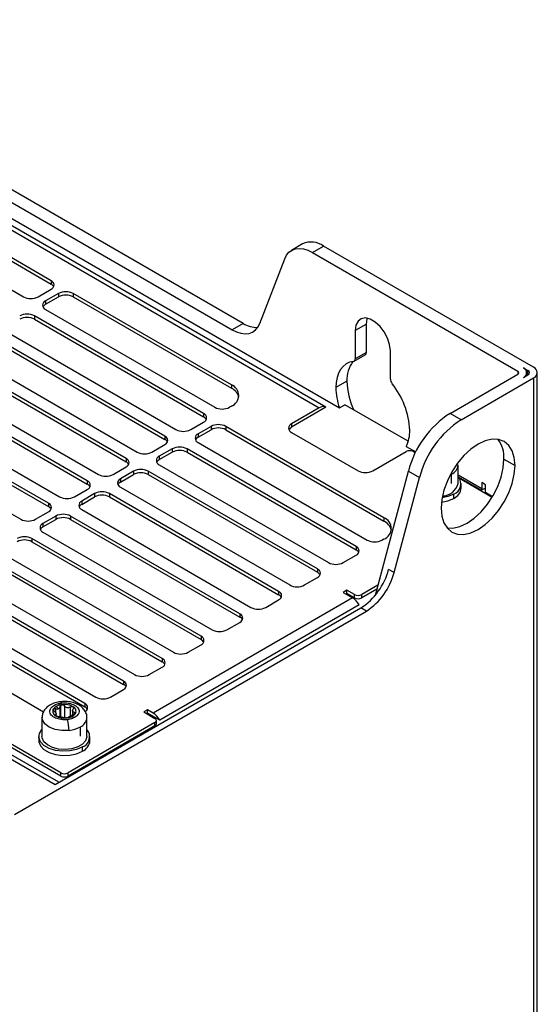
# Model space of a CAD drawing. Header units: millimetres. Extents: x -945 to 1227, y -951 to 1232.
# Tile 171 of 171: x 1045 to 1144, y 995 to 1184. Entities that reach past the tile are written whole.
import ezdxf

# ---------------------------------------------------------------- set-up
doc = ezdxf.new("R2010")
doc.units = ezdxf.units.MM

msp = doc.modelspace()

# ---------------------------------------------------------------- linework, layer by layer
at = {"color": 7, "linetype": 'Continuous', "lineweight": 25}
for p, q in [((977.534, 1183.602), (1106.172, 1109.34)), ((976.445, 1182.007), (1102.31, 1109.346)), ((1103.56, 1109.47), (977.695, 1182.131)), ((1087.743, 1125.512), (1000.205, 1176.047)), ((998.084, 1174.822), (1085.621, 1124.288)), ((851.641, 1152.82), (1051.752, 1037.298)), ((1052.484, 1037.721), (852.891, 1152.944)), ((1050.974, 1133.675), (1018.589, 1152.371)), ((1018.589, 1151.737), (1050.974, 1133.041)), ((1013.286, 1149.31), (1045.671, 1130.614)), ((1099.129, 1140.706), (1097.007, 1139.482)), ((1101.007, 1139.086), (1103.128, 1140.31)), ((1143.323, 1117.107), (1103.128, 1140.31)), ((1090.937, 1125.517), (1095.691, 1137.856)), ((1101.007, 1139.086), (1140.317, 1116.392)), ((1048.5, 1130.614), (1050.974, 1132.043)), ((1050.974, 1133.675), (1050.974, 1133.041)), ((1052.389, 1131.226), (1049.914, 1129.797)), ((1049.914, 1129.163), (1052.389, 1130.592)), ((1052.389, 1131.226), (1052.389, 1130.592)), ((1085.481, 1113.755), (1055.217, 1131.226)), ((1055.217, 1131.226), (1055.217, 1130.592)), ((1055.217, 1130.592), (1085.481, 1113.121)), ((1049.914, 1129.797), (1049.914, 1129.163)), ((1080.178, 1108.244), (1047.792, 1126.94)), ((1047.792, 1126.94), (1047.792, 1126.306)), ((1049.914, 1128.165), (1082.299, 1109.469)), ((1047.792, 1126.306), (1080.178, 1107.61)), ((1087.743, 1125.512), (1085.621, 1124.288)), ((1111.326, 1125.371), (1109.205, 1124.146)), ((1111.326, 1119.963), (1111.326, 1125.371)), ((1072.753, 1103.958), (1040.368, 1122.654)), ((1042.489, 1123.878), (1074.875, 1105.183)), ((1109.205, 1124.146), (1109.205, 1118.739)), ((1040.368, 1122.02), (1072.753, 1103.324)), ((1035.065, 1119.592), (1067.45, 1100.897)), ((1108.998, 1118.281), (1111.119, 1119.506)), ((1111.326, 1119.963), (1109.205, 1118.739)), ((1115.922, 1114.861), (1115.922, 1120.268)), ((1065.329, 1099.672), (1032.943, 1118.368)), ((1032.943, 1117.733), (1065.329, 1099.038)), ((1141.378, 1117.005), (1142.262, 1116.494)), ((1027.64, 1115.306), (1060.025, 1096.61)), ((1127.344, 1108.29), (1140.317, 1115.78)), ((1129.465, 1107.066), (1143.323, 1115.066)), ((1141.378, 1115.168), (1142.262, 1115.678)), ((1142.037, 1115.548), (1142.037, 1116.086)), ((1143.323, 1115.066), (1143.323, 613.709)), ((1144.055, 614.73), (1144.055, 1116.086)), ((1057.904, 1095.386), (1025.519, 1114.082)), ((1025.519, 1113.447), (1057.904, 1094.752)), ((1085.481, 1113.755), (1085.481, 1113.121)), ((1107.614, 1114.449), (1105.492, 1113.225)), ((1050.479, 1091.1), (1018.094, 1109.795)), ((1020.215, 1111.02), (1052.601, 1092.324)), ((1085.481, 1109.673), (1085.128, 1109.469)), ((1103.591, 1109.451), (1097.007, 1105.651)), ((1106.172, 1109.34), (1107.232, 1109.953)), ((1119.356, 1102.954), (1107.232, 1109.953)), ((1018.094, 1109.161), (1050.479, 1090.465)), ((1080.178, 1108.244), (1080.178, 1107.61)), ((1102.31, 1109.346), (1097.007, 1106.285)), ((1129.465, 1107.066), (1127.344, 1108.29)), ((1012.791, 1106.734), (1045.176, 1088.038)), ((1077.703, 1105.183), (1080.178, 1106.611)), ((1081.592, 1105.795), (1079.117, 1104.366)), ((1081.592, 1105.795), (1081.592, 1105.161)), ((1114.685, 1088.324), (1084.421, 1105.795)), ((1084.421, 1105.795), (1084.421, 1105.161)), ((1097.007, 1106.285), (1097.007, 1105.651)), ((1072.753, 1103.958), (1072.753, 1103.324)), ((1079.117, 1103.732), (1081.592, 1105.161)), ((1079.117, 1104.366), (1079.117, 1103.732)), ((1084.421, 1105.161), (1114.685, 1087.69)), ((1097.007, 1104.652), (1109.735, 1097.304)), ((1070.278, 1100.897), (1072.753, 1102.325)), ((1079.117, 1102.734), (1111.503, 1084.038)), ((1118.955, 1101.961), (1120.778, 1100.908)), ((1074.168, 1101.509), (1071.693, 1100.08)), ((1071.693, 1099.446), (1074.168, 1100.875)), ((1071.693, 1100.08), (1071.693, 1099.446)), ((1074.168, 1101.509), (1074.168, 1100.875)), ((1109.381, 1082.813), (1076.996, 1101.509)), ((1076.996, 1101.509), (1076.996, 1100.875)), ((1076.996, 1100.875), (1109.381, 1082.179)), ((1112.563, 1097.304), (1118.927, 1100.978)), ((1120.342, 1100.978), (1120.708, 1100.767)), ((1065.329, 1099.672), (1065.329, 1099.038)), ((1071.693, 1098.447), (1104.078, 1079.752)), ((1128.9, 1094.857), (1128.9, 1098.45)), ((1137.666, 1099.551), (1139.787, 1098.327)), ((1062.854, 1096.61), (1065.329, 1098.039)), ((1066.743, 1097.223), (1064.268, 1095.794)), ((1064.268, 1095.16), (1066.743, 1096.588)), ((1066.743, 1097.223), (1066.743, 1096.588)), ((1101.957, 1078.527), (1069.571, 1097.223)), ((1069.571, 1097.223), (1069.571, 1096.588)), ((1069.571, 1096.588), (1101.957, 1077.893)), ((1113.046, 1073.526), (1119.37, 1097.24)), ((1119.37, 1097.24), (1121.491, 1096.016)), ((1127.64, 1094.903), (1127.64, 1096.695)), ((1128.914, 1096.18), (1133.395, 1093.593)), ((1057.904, 1095.386), (1057.904, 1094.752)), ((1064.268, 1095.794), (1064.268, 1095.16)), ((1116.643, 1077.832), (1121.491, 1096.016)), ((1129.138, 1095.9), (1135.414, 1092.277)), ((1129.484, 1094.039), (1129.484, 1094.855)), ((1134.13, 1094.651), (1133.423, 1095.059)), ((1133.423, 1095.059), (1133.423, 1093.835)), ((1134.13, 1093.2), (1134.13, 1094.651)), ((1055.429, 1092.324), (1057.904, 1093.753)), ((1059.318, 1092.937), (1056.843, 1091.508)), ((1059.318, 1092.937), (1059.318, 1092.302)), ((1094.532, 1074.241), (1062.147, 1092.937)), ((1062.147, 1092.937), (1062.147, 1092.302)), ((1064.268, 1094.161), (1096.654, 1075.465)), ((1128.049, 1092.039), (1128.049, 1092.855)), ((1134.13, 1094.017), (1133.395, 1093.593)), ((1134.13, 1093.2), (1135.495, 1092.412)), ((1050.479, 1091.1), (1050.479, 1090.465)), ((1056.843, 1090.874), (1059.318, 1092.302)), ((1056.843, 1091.508), (1056.843, 1090.874)), ((1062.147, 1092.302), (1094.532, 1073.607)), ((1048.005, 1088.038), (1050.479, 1089.467)), ((1051.894, 1088.65), (1049.419, 1087.222)), ((1051.894, 1088.65), (1051.894, 1088.016)), ((1087.108, 1069.955), (1054.722, 1088.65)), ((1054.722, 1088.65), (1054.722, 1088.016)), ((1056.843, 1089.875), (1089.229, 1071.179)), ((1049.419, 1086.587), (1051.894, 1088.016)), ((1049.419, 1087.222), (1049.419, 1086.587)), ((1054.722, 1088.016), (1087.108, 1069.32)), ((1114.685, 1088.324), (1114.685, 1087.69)), ((1049.419, 1085.589), (1081.804, 1066.893)), ((1079.683, 1065.669), (1047.297, 1084.364)), ((1047.297, 1084.364), (1047.297, 1083.73)), ((1047.297, 1083.73), (1079.683, 1065.034)), ((1114.685, 1084.242), (1114.331, 1084.038)), ((1041.994, 1081.303), (1074.38, 1062.607)), ((1106.907, 1079.752), (1109.381, 1081.18)), ((1109.381, 1082.813), (1109.381, 1082.179)), ((1072.258, 1061.382), (1039.873, 1080.078)), ((1039.873, 1079.444), (1072.258, 1060.748)), ((1101.957, 1078.527), (1101.957, 1077.893)), ((1116.643, 1077.832), (1115.582, 1078.445)), ((1064.834, 1057.096), (1032.448, 1075.792)), ((1034.57, 1077.017), (1066.955, 1058.321)), ((1099.482, 1075.465), (1101.957, 1076.894)), ((1032.448, 1075.158), (1064.834, 1056.462)), ((1094.532, 1074.241), (1094.532, 1073.607)), ((1107.614, 1074.445), (1106.907, 1074.037)), ((1106.907, 1074.037), (1108.674, 1073.016)), ((1107.614, 1073.811), (1107.456, 1073.72)), ((1109.028, 1073.629), (1107.614, 1074.445)), ((1107.614, 1073.811), (1107.614, 1074.445)), ((1109.028, 1072.994), (1107.614, 1073.811)), ((1109.028, 1072.994), (1109.028, 1073.629)), ((1113.553, 1075.424), (1110.442, 1073.629)), ((1113.353, 1074.674), (1110.442, 1072.994)), ((1110.442, 1072.994), (1110.442, 1073.629)), ((1027.145, 1072.731), (1059.53, 1054.035)), ((1108.674, 1073.016), (1070.491, 1050.973)), ((1092.057, 1071.179), (1094.532, 1072.608)), ((1057.409, 1052.81), (1025.024, 1071.506)), ((1025.024, 1070.872), (1057.409, 1052.176)), ((1043.974, 1031.584), (1111.327, 1070.466)), ((1051.752, 1037.298), (1110.266, 1071.078)), ((1109.955, 1071.643), (1071.771, 1049.6)), ((1087.108, 1069.955), (1087.108, 1069.32)), ((1111.327, 1070.466), (1110.266, 1071.078)), ((1019.72, 1068.444), (1049.554, 1051.222)), ((1084.633, 1066.893), (1087.108, 1068.322)), ((1079.683, 1065.669), (1079.683, 1065.034)), ((1077.208, 1062.607), (1079.683, 1064.036)), ((1072.258, 1061.382), (1072.258, 1060.748)), ((1069.783, 1058.321), (1072.258, 1059.75)), ((1064.834, 1057.096), (1064.834, 1056.462)), ((1062.359, 1054.035), (1064.834, 1055.463)), ((1052.366, 1051.763), (1051.929, 1052.219)), ((1055.092, 1051.506), (1055.092, 1050.667)), ((1057.409, 1052.81), (1057.409, 1052.176)), ((1069.43, 1051.586), (1068.723, 1051.177)), ((1068.723, 1051.177), (1070.844, 1049.953)), ((1070.491, 1050.973), (1069.43, 1051.586)), ((1069.43, 1050.951), (1069.43, 1051.586)), ((1049.235, 1050.078), (1049.235, 1046.485)), ((1051.948, 1050.442), (1051.948, 1050.92)), ((1070.844, 1049.136), (1054.227, 1039.544)), ((1057.835, 1046.485), (1057.835, 1050.078)), ((1069.43, 1050.951), (1069.272, 1050.86)), ((1071.771, 1049.6), (1069.43, 1050.951)), ((1070.844, 1048.502), (1070.844, 1049.136)), ((1071.137, 1048.91), (1071.137, 1049.545)), ((1052.813, 1039.544), (1036.549, 1048.932)), ((1052.813, 1038.909), (1036.549, 1048.298)), ((1070.844, 1048.502), (1054.227, 1038.909)), ((1056.576, 1046.531), (1056.576, 1048.322)), ((1048.62, 1046.483), (1048.62, 1045.667)), ((1058.42, 1045.667), (1058.42, 1046.483)), ((1056.985, 1043.666), (1056.985, 1044.483)), ((1052.813, 1038.909), (1052.813, 1039.544)), ((1054.227, 1038.909), (1054.227, 1039.544))]:
    msp.add_line(p, q, dxfattribs=at)
at = {"color": 250, "linetype": 'Continuous', "lineweight": 25}
for p, q in [((1140.317, 1116.392), (1140.317, 1115.78)), ((1142.262, 1115.678), (1142.262, 1116.494)), ((1133.423, 1093.835), (1128.9, 1096.446)), ((1051.486, 1051.393), (1051.486, 1051.791)), ((1051.814, 1051.784), (1051.814, 1051.082)), ((1052.719, 1050.252), (1052.719, 1052.252)), ((1052.844, 1050.233), (1052.844, 1052.486)), ((1053.528, 1052.35), (1053.528, 1050.078)), ((1054.683, 1050.434), (1054.683, 1052.131)), ((1055.484, 1050.74), (1055.484, 1051.089)), ((1051.806, 1050.644), (1051.806, 1050.466))]:
    msp.add_line(p, q, dxfattribs=at)
at = {"color": 7, "linetype": 'Continuous', "lineweight": 25, "flags": 128}
for points in [[(1095.691, 1137.856), (1096.048, 1138.558), (1096.519, 1139.121), (1097.095, 1139.53), (1097.762, 1139.777), (1098.505, 1139.856), (1099.306, 1139.765), (1100.146, 1139.506), (1101.007, 1139.086)], [(1115.922, 1120.268), (1115.786, 1121.44), (1115.389, 1122.673), (1114.763, 1123.869), (1113.959, 1124.93), (1113.041, 1125.771), (1112.085, 1126.322), (1111.168, 1126.541), (1110.364, 1126.408), (1109.738, 1125.936), (1109.341, 1125.161), (1109.205, 1124.146)], [(1111.326, 1125.371), (1111.462, 1126.385), (1111.499, 1126.501)], [(1085.621, 1124.288), (1086.482, 1123.867), (1087.323, 1123.608), (1088.123, 1123.517), (1088.866, 1123.596), (1089.533, 1123.843), (1090.109, 1124.253), (1090.581, 1124.815), (1090.937, 1125.517)], [(1108.867, 1118.238), (1108.13, 1118.063), (1107.465, 1117.744), (1106.883, 1117.285), (1106.393, 1116.693), (1106.004, 1115.979), (1105.721, 1115.154), (1105.55, 1114.231), (1105.492, 1113.225)], [(1139.787, 1098.327), (1139.651, 1099.841), (1139.249, 1101.141), (1138.595, 1102.175), (1137.716, 1102.905), (1136.644, 1103.302), (1135.422, 1103.351), (1134.095, 1103.05), (1132.716, 1102.41), (1131.336, 1101.457), (1130.01, 1100.226), (1128.787, 1098.766), (1127.716, 1097.132), (1126.837, 1095.387), (1126.183, 1093.598), (1125.781, 1091.834), (1125.645, 1090.163)], [(1125.645, 1090.163), (1125.781, 1088.648), (1126.183, 1087.349), (1126.837, 1086.314), (1127.716, 1085.584), (1128.787, 1085.188), (1130.01, 1085.139), (1131.336, 1085.44), (1132.716, 1086.079), (1134.095, 1087.033), (1135.422, 1088.263), (1136.644, 1089.723), (1137.716, 1091.357), (1138.595, 1093.102), (1139.249, 1094.891), (1139.651, 1096.655), (1139.787, 1098.327)], [(1126.769, 1086.394), (1127.889, 1086.363), (1129.215, 1086.664), (1130.595, 1087.304), (1131.974, 1088.257), (1133.301, 1089.488), (1134.523, 1090.948), (1135.595, 1092.582), (1136.474, 1094.327), (1137.127, 1096.116), (1137.53, 1097.88), (1137.666, 1099.551)], [(1128.049, 1092.855), (1126.933, 1092.373), (1125.829, 1092.119)], [(1125.708, 1091.285), (1126.933, 1091.556), (1128.049, 1092.039)], [(1056.985, 1044.483), (1055.868, 1044), (1054.562, 1043.719), (1053.17, 1043.662), (1051.808, 1043.833), (1050.584, 1044.219), (1049.597, 1044.788), (1048.929, 1045.495), (1048.632, 1046.281), (1048.732, 1047.084), (1049.219, 1047.839), (1049.235, 1047.855)], [(1048.62, 1045.667), (1048.632, 1045.465), (1048.929, 1044.678), (1049.597, 1043.971), (1050.584, 1043.402), (1051.808, 1043.016), (1053.17, 1042.845), (1054.562, 1042.903), (1055.868, 1043.184), (1056.985, 1043.666)], [(1057.835, 1046.485), (1057.832, 1046.392), (1057.594, 1045.665), (1056.995, 1045.011), (1056.089, 1044.488), (1054.955, 1044.142), (1053.696, 1044.004), (1052.422, 1044.087), (1051.248, 1044.383), (1050.276, 1044.866), (1049.594, 1045.492), (1049.262, 1046.207), (1049.235, 1046.485)]]:
    msp.add_lwpolyline(points, dxfattribs=at)
at = {"color": 250, "linetype": 'Continuous', "lineweight": 25, "flags": 128}
for points in [[(1127.64, 1096.695), (1127.412, 1096.572), (1127.404, 1096.568)], [(1052.785, 1053.149), (1052.79, 1053.149), (1052.843, 1053.116), (1052.901, 1053.026), (1052.961, 1052.885)], [(1054.418, 1047.648), (1053.048, 1047.611), (1051.727, 1047.826), (1050.59, 1048.269), (1049.754, 1048.896), (1049.301, 1049.644), (1049.235, 1050.095)]]:
    msp.add_lwpolyline(points, dxfattribs=at)
at = {"color": 7, "linetype": 'Continuous', "lineweight": 25}
for centre, radius, start, end in [((1100.794, 1137.131), 3.944, 53.70957, 114.97997), ((1050.665, 1132.859), 0.873, 290.78342, 69.21658), ((1050.414, 1131.961), 1.216, 28.50412, 62.58686), ((1047.085, 1133.343), 3.074, 242.60967, 297.39033), ((1053.803, 1128.497), 3.074, 62.60967, 117.39033), ((1053.803, 1127.862), 3.074, 62.60967, 117.39033), ((1050.224, 1128.981), 0.873, 110.78342, 249.21658), ((1050.474, 1128.083), 1.216, 117.41314, 151.49588), ((1046.378, 1124.211), 3.074, 62.60967, 117.39033), ((1046.378, 1123.576), 3.074, 62.60967, 117.39033), ((1090.346, 1129.562), 4.814, 237.27227, 272.29807), ((1110.821, 1119.916), 0.507, 305.97133, 5.34085), ((1113.347, 1114.791), 5.743, 143.36197, 183.41089), ((1108.766, 1118.67), 0.444, 283.16938, 8.93004), ((1141.029, 1116.086), 0.982, 290.78342, 69.21658), ((1142.935, 1116.086), 1.092, 290.78342, 69.21658), ((1140.201, 1116.086), 0.327, 290.78342, 69.21658), ((1142.107, 1116.086), 0.437, 290.78342, 69.21658), ((1084.707, 1111.714), 2.183, 290.78342, 69.21658), ((1117.995, 1113.41), 12.504, 180.84765, 198.99228), ((1121.501, 1114.862), 13.893, 181.70092, 205.03437), ((1117.449, 1114.93), 1.528, 182.58423, 218.90916), ((1104.368, 1104.372), 15.282, 2.58423, 38.90916), ((1084.353, 1110.723), 2.649, 14.72321, 64.79524), ((1083.713, 1112.198), 3.074, 242.60967, 297.39033), ((1103.037, 1108.345), 1.237, 63.40035, 125.97781), ((1079.868, 1107.428), 0.873, 290.78342, 69.21658), ((1079.618, 1106.53), 1.216, 28.50412, 62.58686), ((1137.532, 1092.537), 18.761, 122.89216, 165.48146), ((1083.006, 1103.066), 3.074, 62.60967, 117.39033), ((1097.317, 1105.468), 0.873, 110.78342, 249.21658), ((1097.567, 1104.571), 1.216, 117.41314, 151.49588), ((1139.653, 1091.312), 18.761, 122.89216, 165.48146), ((1072.443, 1103.142), 0.873, 290.78342, 69.21658), ((1076.289, 1107.912), 3.074, 242.60967, 297.39033), ((1079.427, 1103.55), 0.873, 110.78342, 249.21658), ((1079.677, 1102.652), 1.216, 117.41314, 151.49588), ((1083.006, 1102.431), 3.074, 62.60967, 117.39033), ((1113.066, 1104.876), 6.571, 333.66649, 1.61326), ((1072.193, 1102.244), 1.216, 28.50412, 62.58686), ((1075.582, 1098.779), 3.074, 62.60967, 117.39033), ((1131.805, 1099.855), 5.869, 357.03471, 36.19243), ((1068.864, 1103.626), 3.074, 242.60967, 297.39033), ((1072.003, 1099.264), 0.873, 110.78342, 249.21658), ((1075.582, 1098.145), 3.074, 62.60967, 117.39033), ((1119.634, 1099.614), 1.537, 62.60967, 117.39033), ((1065.019, 1098.856), 0.873, 290.78342, 69.21658), ((1064.769, 1097.958), 1.216, 28.50412, 62.58686), ((1072.253, 1098.366), 1.216, 117.41314, 151.49588), ((1061.44, 1099.34), 3.074, 242.60967, 297.39033), ((1068.157, 1094.493), 3.074, 62.60967, 117.39033), ((1068.157, 1093.859), 3.074, 62.60967, 117.39033), ((1111.149, 1100.034), 3.074, 242.60967, 297.39033), ((1127.343, 1094.814), 2.082, 289.83192, 41.00061), ((1057.594, 1094.569), 0.873, 290.78342, 69.21658), ((1057.344, 1093.672), 1.216, 28.50412, 62.58686), ((1064.578, 1094.978), 0.873, 110.78342, 249.21658), ((1064.828, 1094.08), 1.216, 117.41314, 151.49588), ((1125.839, 1095.653), 3.162, 271.13644, 345.42195), ((1060.732, 1090.207), 3.074, 62.60967, 117.39033), ((1060.732, 1089.573), 3.074, 62.60967, 117.39033), ((1127.072, 1094.255), 2.422, 293.79534, 354.88452), ((1132.281, 1093.842), 1.142, 347.36181, 359.60886), ((1050.17, 1090.283), 0.873, 290.78342, 69.21658), ((1054.015, 1095.054), 3.074, 242.60967, 297.39033), ((1057.153, 1090.692), 0.873, 110.78342, 249.21658), ((1057.403, 1089.794), 1.216, 117.41314, 151.49588), ((1049.919, 1089.386), 1.216, 28.50412, 62.58686), ((1053.308, 1085.921), 3.074, 62.60967, 117.39033), ((1046.59, 1090.768), 3.074, 242.60967, 297.39033), ((1049.729, 1086.405), 0.873, 110.78342, 249.21658), ((1053.308, 1085.287), 3.074, 62.60967, 117.39033), ((1113.91, 1086.283), 2.183, 290.78342, 69.21658), ((1113.556, 1085.292), 2.649, 14.72321, 64.79524), ((1049.979, 1085.508), 1.216, 117.41314, 151.49588), ((1045.883, 1081.635), 3.074, 62.60967, 117.39033), ((1045.883, 1081.001), 3.074, 62.60967, 117.39033), ((1112.917, 1086.767), 3.074, 242.60967, 297.39033), ((1109.072, 1081.997), 0.873, 290.78342, 69.21658), ((1108.821, 1081.099), 1.216, 28.50412, 62.58686), ((1105.492, 1082.481), 3.074, 242.60967, 297.39033), ((1101.647, 1077.711), 0.873, 290.78342, 69.21658), ((1101.397, 1076.813), 1.216, 28.50412, 62.58686), ((1103.474, 1081.58), 12.507, 302.89216, 345.48146), ((1104.535, 1080.968), 12.507, 302.89216, 345.48146), ((1098.068, 1078.195), 3.074, 242.60967, 297.39033), ((1094.222, 1073.424), 0.873, 290.78342, 69.21658), ((1093.972, 1072.527), 1.216, 28.50412, 62.58686), ((1109.735, 1074.993), 1.537, 242.60967, 297.39033), ((1106.747, 1069.935), 3.634, 28.02062, 57.96959), ((1109.735, 1074.359), 1.537, 242.60967, 297.39033), ((1086.798, 1069.138), 0.873, 290.78342, 69.21658), ((1090.643, 1073.909), 3.074, 242.60967, 297.39033), ((1086.548, 1068.241), 1.216, 28.50412, 62.58686), ((1083.218, 1069.623), 3.074, 242.60967, 297.39033), ((1079.373, 1064.852), 0.873, 290.78342, 69.21658), ((1079.123, 1063.955), 1.216, 28.50412, 62.58686), ((1075.794, 1065.336), 3.074, 242.60967, 297.39033), ((1071.948, 1060.566), 0.873, 290.78342, 69.21658), ((1071.698, 1059.668), 1.216, 28.50412, 62.58686), ((1064.524, 1056.28), 0.873, 290.78342, 69.21658), ((1068.369, 1061.05), 3.074, 242.60967, 297.39033), ((1064.274, 1055.382), 1.216, 28.50412, 62.58686), ((1060.945, 1056.764), 3.074, 242.60967, 297.39033), ((1052.227, 1051.293), 0.94, 153.98511, 245.93905), ((1052.611, 1050.945), 1.446, 118.15989, 148.24518), ((1053.372, 1049.585), 3.004, 95.99102, 118.70808), ((1053.538, 1049.259), 3.347, 60.31175, 98.24648), ((1054.539, 1051.081), 0.614, 15.27691, 24.64725), ((1055.414, 1051.398), 0.323, 191.0146, 208.90956), ((1054.813, 1051.308), 0.94, 333.98511, 65.93905), ((1057.099, 1051.994), 0.873, 290.78342, 69.21658), ((1056.849, 1051.096), 1.216, 28.50412, 62.58686), ((1053.502, 1053.342), 3.347, 240.31175, 278.24648), ((1052.501, 1051.113), 0.614, 195.27691, 204.64725), ((1051.626, 1050.795), 0.323, 11.0146, 28.90956), ((1053.9, 1052.243), 2.215, 272.12676, 322.54427), ((1047.256, 1047.643), 7.162, 0.03885, 16.8595), ((1068.563, 1047.892), 3.634, 28.02062, 57.96959), ((1070.689, 1049.545), 0.437, 290.78342, 69.21658), ((1053.819, 1053.357), 5.74, 275.99102, 298.70808), ((1056.278, 1046.441), 2.082, 289.84614, 41.58537), ((1070.637, 1048.96), 0.503, 294.37466, 354.3052), ((1056.008, 1045.883), 2.422, 293.79534, 354.88452), ((1053.52, 1040.908), 1.537, 242.60967, 297.39033), ((1053.52, 1040.274), 1.537, 242.60967, 297.39033)]:
    msp.add_arc(centre, radius, start, end, dxfattribs=at)
at = {"color": 250, "linetype": 'Continuous', "lineweight": 25}
for centre in [(1126.821, 1098.614), (1055.756, 1050.242)]:
    msp.add_arc(centre, 2.087, 293.12298, 355.01363, dxfattribs=at)
at = {"color": 7, "linetype": 'Continuous', "lineweight": 25}
for points, knots in [([(1052.788, 1053.123), (1052.631, 1053.111), (1052.076, 1053.067), (1051.225, 1052.769), (1050.338, 1052.262), (1049.699, 1051.598), (1049.302, 1050.859), (1049.27, 1050.34), (1049.255, 1050.106)], [0, 0, 0, 0, 0.0847559, 0.2990512, 0.499321, 0.6844622, 0.8578464, 1, 1, 1, 1]), ([(1054.11, 1049.721), (1053.882, 1049.693), (1053.617, 1049.678), (1053.022, 1049.704), (1052.689, 1049.747), (1052.012, 1049.929), (1051.67, 1050.071), (1051.247, 1050.363), (1051.122, 1050.473), (1050.92, 1050.711), (1050.843, 1050.839), (1050.747, 1051.103), (1050.728, 1051.238), (1050.747, 1051.503), (1050.785, 1051.633), (1050.97, 1051.998), (1051.185, 1052.207), (1051.678, 1052.531), (1051.953, 1052.647), (1052.48, 1052.81), (1052.732, 1052.857), (1052.961, 1052.885)], [0, 0, 0, 0, 0.125, 0.125, 0.25, 0.25, 0.375, 0.375, 0.4375, 0.4375, 0.5, 0.5, 0.5625, 0.5625, 0.625, 0.625, 0.75, 0.75, 0.875, 0.875, 1, 1, 1, 1]), ([(1056.265, 1052.52), (1056.082, 1052.615), (1055.583, 1052.875), (1054.643, 1053.125), (1053.628, 1053.235), (1053.017, 1053.154), (1052.788, 1053.123)], [0, 0, 0, 0, 0.1822718, 0.4965034, 0.8112304, 1, 1, 1, 1]), ([(1052.961, 1052.885), (1053.189, 1052.912), (1053.453, 1052.927), (1054.049, 1052.901), (1054.382, 1052.858), (1055.058, 1052.676), (1055.401, 1052.534), (1055.824, 1052.243), (1055.949, 1052.133), (1056.151, 1051.894), (1056.228, 1051.766), (1056.324, 1051.502), (1056.342, 1051.367), (1056.323, 1051.102), (1056.285, 1050.973), (1056.101, 1050.607), (1055.886, 1050.398), (1055.393, 1050.074), (1055.118, 1049.958), (1054.591, 1049.796), (1054.338, 1049.748), (1054.11, 1049.721)], [0, 0, 0, 0, 0.125, 0.125, 0.25, 0.25, 0.375, 0.375, 0.4375, 0.4375, 0.5, 0.5, 0.5625, 0.5625, 0.625, 0.625, 0.75, 0.75, 0.875, 0.875, 1, 1, 1, 1]), ([(1051.556, 1051.331), (1051.538, 1051.345), (1051.501, 1051.373), (1051.454, 1051.419), (1051.415, 1051.468), (1051.376, 1051.535), (1051.35, 1051.62), (1051.371, 1051.677), (1051.382, 1051.706)], [0, 0, 0, 0, 0.126001, 0.249528, 0.3732303, 0.4997838, 0.7512757, 1, 1, 1, 1]), ([(1051.382, 1051.706), (1051.388, 1051.714), (1051.399, 1051.732), (1051.423, 1051.755), (1051.452, 1051.775), (1051.474, 1051.785), (1051.486, 1051.791)], [0, 0, 0, 0, 0.2499562, 0.4985068, 0.747797, 1, 1, 1, 1]), ([(1051.486, 1051.791), (1051.501, 1051.796), (1051.531, 1051.806), (1051.583, 1051.815), (1051.647, 1051.817), (1051.726, 1051.809), (1051.785, 1051.792), (1051.814, 1051.784)], [0, 0, 0, 0, 0.1662187, 0.3321246, 0.5001627, 0.7509546, 1, 1, 1, 1]), ([(1051.556, 1051.331), (1051.578, 1051.314), (1051.62, 1051.283), (1051.677, 1051.235), (1051.727, 1051.189), (1051.789, 1051.125), (1051.856, 1051.044), (1051.891, 1050.981), (1051.908, 1050.951)], [0, 0, 0, 0, 0.1371704, 0.2661604, 0.3870411, 0.4998991, 0.7583395, 1, 1, 1, 1]), ([(1052.366, 1051.763), (1052.346, 1051.757), (1052.306, 1051.744), (1052.242, 1051.733), (1052.173, 1051.727), (1052.081, 1051.727), (1051.96, 1051.741), (1051.865, 1051.769), (1051.814, 1051.784)], [0, 0, 0, 0, 0.1184373, 0.2409376, 0.3677676, 0.4991673, 0.7331015, 1, 1, 1, 1]), ([(1052.719, 1052.252), (1052.717, 1052.228), (1052.713, 1052.182), (1052.698, 1052.116), (1052.677, 1052.056), (1052.651, 1052.003), (1052.612, 1051.939), (1052.553, 1051.871), (1052.467, 1051.805), (1052.399, 1051.777), (1052.366, 1051.763)], [0, 0, 0, 0, 0.1122447, 0.218224, 0.3180057, 0.4116716, 0.4993202, 0.6708975, 0.8373554, 1, 1, 1, 1]), ([(1052.719, 1052.252), (1052.721, 1052.267), (1052.724, 1052.296), (1052.736, 1052.339), (1052.757, 1052.387), (1052.791, 1052.439), (1052.826, 1052.47), (1052.844, 1052.486)], [0, 0, 0, 0, 0.16589263, 0.33231341, 0.50133454, 0.75201297, 1, 1, 1, 1]), ([(1052.844, 1052.486), (1052.859, 1052.497), (1052.889, 1052.519), (1052.942, 1052.544), (1052.998, 1052.563), (1053.038, 1052.569), (1053.058, 1052.572)], [0, 0, 0, 0, 0.2533083, 0.5021658, 0.7499563, 1, 1, 1, 1]), ([(1053.058, 1052.572), (1053.074, 1052.573), (1053.105, 1052.576), (1053.153, 1052.575), (1053.233, 1052.566), (1053.341, 1052.532), (1053.435, 1052.467), (1053.495, 1052.404), (1053.517, 1052.368), (1053.528, 1052.35)], [0, 0, 0, 0, 0.0832165, 0.1666039, 0.250813, 0.5002405, 0.7493516, 0.8752142, 1, 1, 1, 1]), ([(1054.683, 1052.131), (1054.656, 1052.115), (1054.603, 1052.084), (1054.521, 1052.046), (1054.443, 1052.017), (1054.334, 1051.986), (1054.193, 1051.967), (1054.025, 1051.98), (1053.867, 1052.029), (1053.73, 1052.11), (1053.612, 1052.218), (1053.557, 1052.304), (1053.528, 1052.35)], [0, 0, 0, 0, 0.069196, 0.1338985, 0.1941579, 0.250037, 0.378672, 0.5001576, 0.6213964, 0.7498162, 0.8660004, 1, 1, 1, 1]), ([(1054.683, 1052.131), (1054.703, 1052.143), (1054.745, 1052.167), (1054.834, 1052.202), (1054.952, 1052.227), (1055.065, 1052.219), (1055.146, 1052.196), (1055.179, 1052.177), (1055.196, 1052.167)], [0, 0, 0, 0, 0.1247233, 0.2507504, 0.4994844, 0.7488937, 0.8751708, 1, 1, 1, 1]), ([(1055.097, 1051.337), (1055.095, 1051.352), (1055.091, 1051.383), (1055.093, 1051.435), (1055.101, 1051.49), (1055.12, 1051.563), (1055.159, 1051.66), (1055.208, 1051.736), (1055.234, 1051.776)], [0, 0, 0, 0, 0.1185322, 0.2410833, 0.367929, 0.4993179, 0.7330361, 1, 1, 1, 1]), ([(1055.484, 1051.089), (1055.462, 1051.09), (1055.42, 1051.092), (1055.363, 1051.1), (1055.313, 1051.112), (1055.251, 1051.134), (1055.184, 1051.172), (1055.149, 1051.22), (1055.132, 1051.242)], [0, 0, 0, 0, 0.1371704, 0.2661603, 0.3870411, 0.4998992, 0.7583394, 1, 1, 1, 1]), ([(1055.196, 1052.167), (1055.206, 1052.16), (1055.227, 1052.146), (1055.252, 1052.12), (1055.287, 1052.073), (1055.312, 1051.995), (1055.299, 1051.902), (1055.269, 1051.829), (1055.246, 1051.793), (1055.234, 1051.776)], [0, 0, 0, 0, 0.0832165, 0.1666039, 0.250813, 0.5002405, 0.7493516, 0.8752142, 1, 1, 1, 1]), ([(1055.658, 1050.896), (1055.663, 1050.906), (1055.673, 1050.927), (1055.68, 1050.956), (1055.679, 1050.984), (1055.671, 1051.01), (1055.647, 1051.043), (1055.593, 1051.078), (1055.521, 1051.085), (1055.484, 1051.089)], [0, 0, 0, 0, 0.0978109, 0.1966541, 0.2967087, 0.3981474, 0.501136, 0.7371965, 1, 1, 1, 1]), ([(1057.816, 1050.049), (1057.823, 1050.091), (1057.873, 1050.422), (1057.676, 1051.037), (1057.241, 1051.768), (1056.724, 1052.238), (1056.368, 1052.456), (1056.265, 1052.52)], [0, 0, 0, 0, 0.04248806, 0.32825458, 0.60193268, 0.88476117, 1, 1, 1, 1]), ([(1051.844, 1050.434), (1051.831, 1050.443), (1051.807, 1050.459), (1051.778, 1050.485), (1051.756, 1050.51), (1051.742, 1050.535), (1051.731, 1050.57), (1051.74, 1050.613), (1051.784, 1050.634), (1051.806, 1050.644)], [0, 0, 0, 0, 0.1004702, 0.1996539, 0.2986855, 0.3987432, 0.5010066, 0.750789, 1, 1, 1, 1]), ([(1051.943, 1050.856), (1051.945, 1050.844), (1051.949, 1050.819), (1051.947, 1050.785), (1051.939, 1050.752), (1051.92, 1050.715), (1051.881, 1050.675), (1051.832, 1050.655), (1051.806, 1050.644)], [0, 0, 0, 0, 0.1185322, 0.24108329, 0.36792897, 0.49931793, 0.73303609, 1, 1, 1, 1]), ([(1052.357, 1050.289), (1052.337, 1050.29), (1052.295, 1050.292), (1052.206, 1050.303), (1052.088, 1050.328), (1051.975, 1050.367), (1051.894, 1050.404), (1051.861, 1050.424), (1051.844, 1050.434)], [0, 0, 0, 0, 0.1247233, 0.2507504, 0.4994844, 0.7488937, 0.8751708, 1, 1, 1, 1]), ([(1052.357, 1050.289), (1052.384, 1050.287), (1052.437, 1050.285), (1052.519, 1050.278), (1052.597, 1050.269), (1052.706, 1050.255), (1052.847, 1050.234), (1053.015, 1050.203), (1053.173, 1050.172), (1053.31, 1050.14), (1053.428, 1050.107), (1053.483, 1050.083), (1053.512, 1050.07)], [0, 0, 0, 0, 0.069196, 0.1338985, 0.1941579, 0.250037, 0.378672, 0.5001576, 0.6213964, 0.7498162, 0.8660004, 1, 1, 1, 1]), ([(1053.982, 1050.029), (1053.966, 1050.028), (1053.935, 1050.024), (1053.887, 1050.021), (1053.807, 1050.019), (1053.7, 1050.023), (1053.605, 1050.038), (1053.545, 1050.055), (1053.523, 1050.065), (1053.512, 1050.07)], [0, 0, 0, 0, 0.0832165, 0.1666039, 0.250813, 0.5002405, 0.7493516, 0.8752142, 1, 1, 1, 1]), ([(1054.321, 1050.168), (1054.319, 1050.161), (1054.314, 1050.148), (1054.288, 1050.121), (1054.229, 1050.087), (1054.137, 1050.057), (1054.052, 1050.039), (1054.005, 1050.033), (1053.982, 1050.029)], [0, 0, 0, 0, 0.1247233, 0.2507504, 0.4994844, 0.7488937, 0.8751708, 1, 1, 1, 1]), ([(1054.321, 1050.168), (1054.323, 1050.176), (1054.327, 1050.191), (1054.343, 1050.216), (1054.364, 1050.239), (1054.401, 1050.273), (1054.463, 1050.318), (1054.535, 1050.358), (1054.57, 1050.378)], [0, 0, 0, 0, 0.1376982, 0.2668548, 0.3875533, 0.499896, 0.7578974, 1, 1, 1, 1]), ([(1054.57, 1050.378), (1054.587, 1050.387), (1054.622, 1050.405), (1054.679, 1050.434), (1054.741, 1050.462), (1054.807, 1050.491), (1054.905, 1050.532), (1055.046, 1050.585), (1055.163, 1050.618), (1055.226, 1050.636)], [0, 0, 0, 0, 0.0963077, 0.1942108, 0.2939643, 0.3958089, 0.4999712, 0.7313869, 1, 1, 1, 1]), ([(1055.226, 1050.636), (1055.246, 1050.641), (1055.284, 1050.652), (1055.341, 1050.672), (1055.394, 1050.694), (1055.443, 1050.717), (1055.501, 1050.749), (1055.563, 1050.791), (1055.623, 1050.843), (1055.646, 1050.879), (1055.658, 1050.896)], [0, 0, 0, 0, 0.1085998, 0.2128017, 0.3126721, 0.4082866, 0.4997311, 0.6701971, 0.8366863, 1, 1, 1, 1])]:
    msp.add_open_spline(points, degree=3, knots=knots, dxfattribs=at)

doc.saveas('drawing.dxf')
